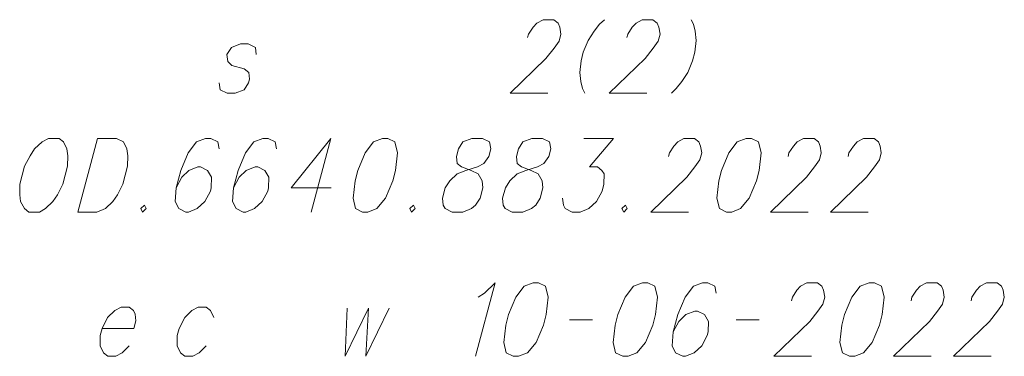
# Model space of a CAD drawing. Header units: metres. Extents: x 5555129 to 5556676, y 5635595 to 5636517.
# Tile 210 of 256: x 5556481.78 to 5556491, y 5635929.74 to 5635932.89. Entities that reach past the tile are written whole.
import ezdxf

# ---------------------------------------------------------------- set-up
doc = ezdxf.new("R2010")
doc.units = ezdxf.units.M
doc.header["$MEASUREMENT"] = 0
doc.layers.add('#RAMKA', color=7, linetype='Continuous', lineweight=18)

# ---------------------------------------------------------------- blocks, each defined once
blk = doc.blocks.new('*U2267')
at = {"layer": '#RAMKA', "linetype": 'ByBlock', "lineweight": 18}
blk.add_line((5555367.9394, 5636173.4706), (5555367.7547, 5636172.7816), dxfattribs=at)
at = {"layer": '#RAMKA', "linetype": 'ByBlock', "lineweight": 18, "flags": 128}
blk.add_lwpolyline([(5555367.9394, 5636173.4706), (5555368.1176, 5636173.4706), (5555368.1835, 5636173.4381), (5555368.2158, 5636173.373), (5555368.2233, 5636173.3079), (5555368.222, 5636173.2102), (5555368.1769, 5636173.042), (5555368.1259, 5636172.9444), (5555368.0836, 5636172.8793), (5555368.0164, 5636172.8142), (5555367.933, 5636172.7816), (5555367.7547, 5636172.7816)], dxfattribs=at)
blk = doc.blocks.new('*U2268')
at = {"layer": '#RAMKA', "linetype": 'ByBlock', "lineweight": 18}
blk.add_line((5555370.1234, 5636173.4706), (5555369.9388, 5636172.7816), dxfattribs=at)
at = {"layer": '#RAMKA', "linetype": 'ByBlock', "lineweight": 18, "flags": 128}
blk.add_lwpolyline([(5555370.1234, 5636173.4706), (5555369.7511, 5636173.0095), (5555370.1284, 5636173.0095)], dxfattribs=at)

msp = doc.modelspace()

# ---------------------------------------------------------------- linework, layer by layer
at = {"layer": '#RAMKA', "linetype": 'Continuous', "lineweight": 18}
for p, q in [((5556486.9279, 5635930.07966), (5556487.14346, 5635930.07966)), ((5556488.48821, 5635930.07966), (5556488.70377, 5635930.07966))]:
    msp.add_line(p, q, dxfattribs=at)
at = {"layer": '#RAMKA', "linetype": 'Continuous', "lineweight": 18, "flags": 128}
for points in [[(5556486.53741, 5635932.723), (5556486.54614, 5635932.75555), (5556486.58845, 5635932.82065), (5556486.62351, 5635932.85866), (5556486.68198, 5635932.89121), (5556486.78147, 5635932.89121), (5556486.82249, 5635932.85866), (5556486.83718, 5635932.82065), (5556486.84878, 5635932.75555), (5556486.83134, 5635932.69045), (5556486.78485, 5635932.62535), (5556486.70894, 5635932.52771), (5556486.373, 5635932.20221), (5556486.72539, 5635932.20221)], [(5556487.25604, 5635932.89121), (5556487.21125, 5635932.84781), (5556487.16065, 5635932.78272), (5556487.10423, 5635932.69592), (5556487.05857, 5635932.58742), (5556487.03676, 5635932.50601), (5556487.02427, 5635932.39751), (5556487.03417, 5635932.31071), (5556487.04989, 5635932.24561), (5556487.07143, 5635932.20221)], [(5556487.46575, 5635932.723), (5556487.47447, 5635932.75555), (5556487.51678, 5635932.82065), (5556487.55184, 5635932.85866), (5556487.61031, 5635932.89121), (5556487.7098, 5635932.89121), (5556487.75082, 5635932.85866), (5556487.76551, 5635932.82065), (5556487.77712, 5635932.75555), (5556487.75967, 5635932.69045), (5556487.71318, 5635932.62535), (5556487.63727, 5635932.52771), (5556487.30133, 5635932.20221), (5556487.65372, 5635932.20221)], [(5556488.06831, 5635932.89121), (5556488.08984, 5635932.84781), (5556488.10556, 5635932.78272), (5556488.11547, 5635932.69592), (5556488.10298, 5635932.58742), (5556488.08116, 5635932.50601), (5556488.03551, 5635932.39751), (5556487.97909, 5635932.31071), (5556487.92848, 5635932.24561), (5556487.88369, 5635932.20221)], [(5556483.9964, 5635932.56572), (5556483.98897, 5635932.63082), (5556483.92308, 5635932.66337), (5556483.84846, 5635932.66337), (5556483.76512, 5635932.63082), (5556483.7228, 5635932.56572), (5556483.73023, 5635932.50062), (5556483.76979, 5635932.46261), (5556483.88543, 5635932.43006), (5556483.92646, 5635932.39751), (5556483.93389, 5635932.33241), (5556483.92516, 5635932.29986), (5556483.88285, 5635932.23476), (5556483.79951, 5635932.20221), (5556483.72489, 5635932.20221), (5556483.659, 5635932.23476), (5556483.65157, 5635932.29986)], [(5556482.05297, 5635931.77804), (5556481.9945, 5635931.74549), (5556481.92314, 5635931.68039), (5556481.88082, 5635931.61529), (5556481.82979, 5635931.51765), (5556481.78471, 5635931.34943), (5556481.78342, 5635931.25179), (5556481.79085, 5635931.18669), (5556481.82733, 5635931.12159), (5556481.86835, 5635931.08904), (5556481.96784, 5635931.08904), (5556482.02631, 5635931.12159), (5556482.0935, 5635931.18669), (5556482.13581, 5635931.25179), (5556482.18685, 5635931.34943), (5556482.23192, 5635931.51765), (5556482.23322, 5635931.61529), (5556482.22579, 5635931.68039), (5556482.19348, 5635931.74549), (5556482.15246, 5635931.77804), (5556482.05297, 5635931.77804)], [(5556483.64939, 5635931.68039), (5556483.63779, 5635931.74549), (5556483.57189, 5635931.77804), (5556483.52215, 5635931.77804), (5556483.43881, 5635931.74549), (5556483.36143, 5635931.64238), (5556483.29295, 5635931.47963), (5556483.24934, 5635931.31688), (5556483.23933, 5635931.18669), (5556483.27163, 5635931.12159), (5556483.33753, 5635931.08904), (5556483.3624, 5635931.08904), (5556483.44574, 5635931.12159), (5556483.51711, 5635931.18669), (5556483.56814, 5635931.28434), (5556483.57686, 5635931.31688), (5556483.57816, 5635931.41453), (5556483.54168, 5635931.47963), (5556483.47578, 5635931.51218), (5556483.45091, 5635931.51218), (5556483.36757, 5635931.47963), (5556483.30038, 5635931.41453), (5556483.24934, 5635931.31688)], [(5556484.18606, 5635931.68039), (5556484.17445, 5635931.74549), (5556484.10855, 5635931.77804), (5556484.05881, 5635931.77804), (5556483.97547, 5635931.74549), (5556483.8981, 5635931.64238), (5556483.82962, 5635931.47963), (5556483.78601, 5635931.31688), (5556483.77599, 5635931.18669), (5556483.8083, 5635931.12159), (5556483.87419, 5635931.08904), (5556483.89906, 5635931.08904), (5556483.9824, 5635931.12159), (5556484.05377, 5635931.18669), (5556484.10481, 5635931.28434), (5556484.11353, 5635931.31688), (5556484.11482, 5635931.41453), (5556484.07834, 5635931.47963), (5556484.01244, 5635931.51218), (5556483.98757, 5635931.51218), (5556483.90423, 5635931.47963), (5556483.83704, 5635931.41453), (5556483.78601, 5635931.31688)], [(5556485.17783, 5635931.77804), (5556485.09449, 5635931.74549), (5556485.01712, 5635931.64238), (5556484.94857, 5635931.47963), (5556484.92241, 5635931.38198), (5556484.90374, 5635931.21924), (5556484.92732, 5635931.12159), (5556484.99321, 5635931.08904), (5556485.04296, 5635931.08904), (5556485.1263, 5635931.12159), (5556485.20632, 5635931.21924), (5556485.2748, 5635931.38198), (5556485.30097, 5635931.47963), (5556485.3197, 5635931.64238), (5556485.29347, 5635931.74549), (5556485.22758, 5635931.77804), (5556485.17783, 5635931.77804)], [(5556486.0149, 5635931.77804), (5556485.93156, 5635931.74549), (5556485.88925, 5635931.68039), (5556485.87034, 5635931.60983), (5556485.87777, 5635931.54473), (5556485.91879, 5635931.51218), (5556486.00956, 5635931.47963), (5556486.07546, 5635931.44708), (5556486.11194, 5635931.38198), (5556486.11936, 5635931.31688), (5556486.0932, 5635931.21924), (5556486.05088, 5635931.15414), (5556486.01311, 5635931.12159), (5556485.92977, 5635931.08904), (5556485.83028, 5635931.08904), (5556485.76439, 5635931.12159), (5556485.74824, 5635931.15414), (5556485.74081, 5635931.21924), (5556485.76697, 5635931.31688), (5556485.80929, 5635931.38198), (5556485.87648, 5635931.44708), (5556485.95981, 5635931.47963), (5556486.06803, 5635931.51218), (5556486.12649, 5635931.54473), (5556486.17299, 5635931.60983), (5556486.19189, 5635931.68039), (5556486.18029, 5635931.74549), (5556486.11439, 5635931.77804), (5556486.0149, 5635931.77804)], [(5556486.5765, 5635931.77804), (5556486.49316, 5635931.74549), (5556486.45085, 5635931.68039), (5556486.43194, 5635931.60983), (5556486.43937, 5635931.54473), (5556486.48039, 5635931.51218), (5556486.57116, 5635931.47963), (5556486.63706, 5635931.44708), (5556486.67354, 5635931.38198), (5556486.68096, 5635931.31688), (5556486.6548, 5635931.21924), (5556486.61248, 5635931.15414), (5556486.57471, 5635931.12159), (5556486.49137, 5635931.08904), (5556486.39188, 5635931.08904), (5556486.32599, 5635931.12159), (5556486.30984, 5635931.15414), (5556486.30241, 5635931.21924), (5556486.32857, 5635931.31688), (5556486.37089, 5635931.38198), (5556486.43808, 5635931.44708), (5556486.52141, 5635931.47963), (5556486.62963, 5635931.51218), (5556486.68809, 5635931.54473), (5556486.73459, 5635931.60983), (5556486.75349, 5635931.68039), (5556486.74189, 5635931.74549), (5556486.67599, 5635931.77804), (5556486.5765, 5635931.77804)], [(5556487.06348, 5635931.77804), (5556487.34126, 5635931.77804), (5556487.11661, 5635931.51218), (5556487.19123, 5635931.51218), (5556487.23225, 5635931.47963), (5556487.25258, 5635931.44708), (5556487.25129, 5635931.34943), (5556487.23384, 5635931.28434), (5556487.18281, 5635931.18669), (5556487.11144, 5635931.12159), (5556487.0281, 5635931.08904), (5556486.95348, 5635931.08904), (5556486.88759, 5635931.12159), (5556486.87144, 5635931.15414), (5556486.86401, 5635931.21924)], [(5556487.85555, 5635931.60983), (5556487.86427, 5635931.64238), (5556487.90658, 5635931.70747), (5556487.94164, 5635931.74549), (5556488.00011, 5635931.77804), (5556488.0996, 5635931.77804), (5556488.14062, 5635931.74549), (5556488.15531, 5635931.70747), (5556488.16691, 5635931.64238), (5556488.14947, 5635931.57728), (5556488.10298, 5635931.51218), (5556488.02707, 5635931.41453), (5556487.69113, 5635931.08904), (5556488.04352, 5635931.08904)], [(5556488.58247, 5635931.77804), (5556488.49913, 5635931.74549), (5556488.42175, 5635931.64238), (5556488.35321, 5635931.47963), (5556488.32704, 5635931.38198), (5556488.30837, 5635931.21924), (5556488.33195, 5635931.12159), (5556488.39785, 5635931.08904), (5556488.4476, 5635931.08904), (5556488.53093, 5635931.12159), (5556488.61096, 5635931.21924), (5556488.67944, 5635931.38198), (5556488.7056, 5635931.47963), (5556488.72434, 5635931.64238), (5556488.69811, 5635931.74549), (5556488.63221, 5635931.77804), (5556488.58247, 5635931.77804)], [(5556488.97457, 5635931.60983), (5556488.98329, 5635931.64238), (5556489.0256, 5635931.70747), (5556489.06066, 5635931.74549), (5556489.11913, 5635931.77804), (5556489.21862, 5635931.77804), (5556489.25964, 5635931.74549), (5556489.27433, 5635931.70747), (5556489.28594, 5635931.64238), (5556489.26849, 5635931.57728), (5556489.222, 5635931.51218), (5556489.14609, 5635931.41453), (5556488.81015, 5635931.08904), (5556489.16254, 5635931.08904)], [(5556489.53617, 5635931.60983), (5556489.54489, 5635931.64238), (5556489.5872, 5635931.70747), (5556489.62226, 5635931.74549), (5556489.68073, 5635931.77804), (5556489.78022, 5635931.77804), (5556489.82124, 5635931.74549), (5556489.83593, 5635931.70747), (5556489.84754, 5635931.64238), (5556489.83009, 5635931.57728), (5556489.7836, 5635931.51218), (5556489.70769, 5635931.41453), (5556489.37175, 5635931.08904), (5556489.72414, 5635931.08904)], [(5556482.95096, 5635931.15414), (5556482.91737, 5635931.12159), (5556482.93352, 5635931.08904), (5556482.96711, 5635931.12159), (5556482.95096, 5635931.15414)], [(5556485.46859, 5635931.15414), (5556485.435, 5635931.12159), (5556485.45115, 5635931.08904), (5556485.48474, 5635931.12159), (5556485.46859, 5635931.15414)], [(5556487.4538, 5635931.15414), (5556487.4202, 5635931.12159), (5556487.43635, 5635931.08904), (5556487.46995, 5635931.12159), (5556487.4538, 5635931.15414)], [(5556486.07283, 5635930.29119), (5556486.13276, 5635930.32921), (5556486.23354, 5635930.42685), (5556486.04893, 5635929.73786)], [(5556486.58787, 5635930.42685), (5556486.50453, 5635930.3943), (5556486.42716, 5635930.29119), (5556486.35861, 5635930.12844), (5556486.33245, 5635930.0308), (5556486.31378, 5635929.86805), (5556486.33736, 5635929.7704), (5556486.40325, 5635929.73786), (5556486.453, 5635929.73786), (5556486.53634, 5635929.7704), (5556486.61636, 5635929.86805), (5556486.68484, 5635930.0308), (5556486.71101, 5635930.12844), (5556486.72974, 5635930.29119), (5556486.70351, 5635930.3943), (5556486.63762, 5635930.42685), (5556486.58787, 5635930.42685)], [(5556487.61152, 5635930.42685), (5556487.52818, 5635930.3943), (5556487.4508, 5635930.29119), (5556487.38226, 5635930.12844), (5556487.35609, 5635930.0308), (5556487.33742, 5635929.86805), (5556487.361, 5635929.7704), (5556487.4269, 5635929.73786), (5556487.47664, 5635929.73786), (5556487.55998, 5635929.7704), (5556487.64001, 5635929.86805), (5556487.70849, 5635930.0308), (5556487.73465, 5635930.12844), (5556487.75339, 5635930.29119), (5556487.72716, 5635930.3943), (5556487.66126, 5635930.42685), (5556487.61152, 5635930.42685)], [(5556488.3003, 5635930.32921), (5556488.28869, 5635930.3943), (5556488.2228, 5635930.42685), (5556488.17305, 5635930.42685), (5556488.08971, 5635930.3943), (5556488.01234, 5635930.29119), (5556487.94386, 5635930.12844), (5556487.90025, 5635929.9657), (5556487.89024, 5635929.8355), (5556487.92254, 5635929.7704), (5556487.98844, 5635929.73786), (5556488.01331, 5635929.73786), (5556488.09665, 5635929.7704), (5556488.16801, 5635929.8355), (5556488.21905, 5635929.93315), (5556488.22777, 5635929.9657), (5556488.22906, 5635930.06335), (5556488.19258, 5635930.12844), (5556488.12669, 5635930.16099), (5556488.10182, 5635930.16099), (5556488.01848, 5635930.12844), (5556487.95129, 5635930.06335), (5556487.90025, 5635929.9657)], [(5556489.0065, 5635930.25864), (5556489.01523, 5635930.29119), (5556489.05754, 5635930.35629), (5556489.0926, 5635930.3943), (5556489.15107, 5635930.42685), (5556489.25056, 5635930.42685), (5556489.29158, 5635930.3943), (5556489.30627, 5635930.35629), (5556489.31787, 5635930.29119), (5556489.30043, 5635930.22609), (5556489.25394, 5635930.16099), (5556489.17803, 5635930.06335), (5556488.84209, 5635929.73786), (5556489.19448, 5635929.73786)], [(5556489.73343, 5635930.42685), (5556489.65009, 5635930.3943), (5556489.57271, 5635930.29119), (5556489.50417, 5635930.12844), (5556489.478, 5635930.0308), (5556489.45933, 5635929.86805), (5556489.48291, 5635929.7704), (5556489.54881, 5635929.73786), (5556489.59855, 5635929.73786), (5556489.68189, 5635929.7704), (5556489.76192, 5635929.86805), (5556489.8304, 5635930.0308), (5556489.85656, 5635930.12844), (5556489.8753, 5635930.29119), (5556489.84907, 5635930.3943), (5556489.78317, 5635930.42685), (5556489.73343, 5635930.42685)], [(5556490.12553, 5635930.25864), (5556490.13425, 5635930.29119), (5556490.17656, 5635930.35629), (5556490.21162, 5635930.3943), (5556490.27009, 5635930.42685), (5556490.36958, 5635930.42685), (5556490.4106, 5635930.3943), (5556490.42529, 5635930.35629), (5556490.4369, 5635930.29119), (5556490.41945, 5635930.22609), (5556490.37296, 5635930.16099), (5556490.29705, 5635930.06335), (5556489.96111, 5635929.73786), (5556490.3135, 5635929.73786)], [(5556490.68713, 5635930.25864), (5556490.69585, 5635930.29119), (5556490.73816, 5635930.35629), (5556490.77322, 5635930.3943), (5556490.83169, 5635930.42685), (5556490.93118, 5635930.42685), (5556490.9722, 5635930.3943), (5556490.98689, 5635930.35629), (5556490.9985, 5635930.29119), (5556490.98105, 5635930.22609), (5556490.93456, 5635930.16099), (5556490.85865, 5635930.06335), (5556490.52271, 5635929.73786), (5556490.8751, 5635929.73786)], [(5556482.55422, 5635929.99825), (5556482.85269, 5635929.99825), (5556482.8716, 5635930.06881), (5556482.86417, 5635930.13391), (5556482.84802, 5635930.16646), (5556482.807, 5635930.19901), (5556482.73238, 5635930.19901), (5556482.67391, 5635930.16646), (5556482.60672, 5635930.10136), (5556482.55422, 5635929.99825), (5556482.53678, 5635929.93315), (5556482.53549, 5635929.8355), (5556482.56779, 5635929.7704), (5556482.60881, 5635929.73786), (5556482.68343, 5635929.73786), (5556482.7419, 5635929.7704), (5556482.80908, 5635929.8355)], [(5556483.60138, 5635930.10136), (5556483.56908, 5635930.16646), (5556483.52806, 5635930.19901), (5556483.45344, 5635930.19901), (5556483.39497, 5635930.16646), (5556483.32779, 5635930.10136), (5556483.27528, 5635929.99825), (5556483.25784, 5635929.93315), (5556483.25655, 5635929.8355), (5556483.28885, 5635929.7704), (5556483.32987, 5635929.73786), (5556483.40449, 5635929.73786), (5556483.46296, 5635929.7704), (5556483.53015, 5635929.8355)], [(5556484.84918, 5635930.18833), (5556484.82971, 5635929.73786), (5556485.04765, 5635930.18833), (5556485.02412, 5635929.73786), (5556485.242, 5635930.18833)]]:
    msp.add_lwpolyline(points, dxfattribs=at)

# ---------------------------------------------------------------- block references
at = {"layer": '#RAMKA', "linetype": 'Continuous', "lineweight": 18}
for name in ['*U2267', '*U2268']:
    msp.add_blockref(name, (1114.57154, -241.69257), dxfattribs=at)

doc.saveas('drawing.dxf')
